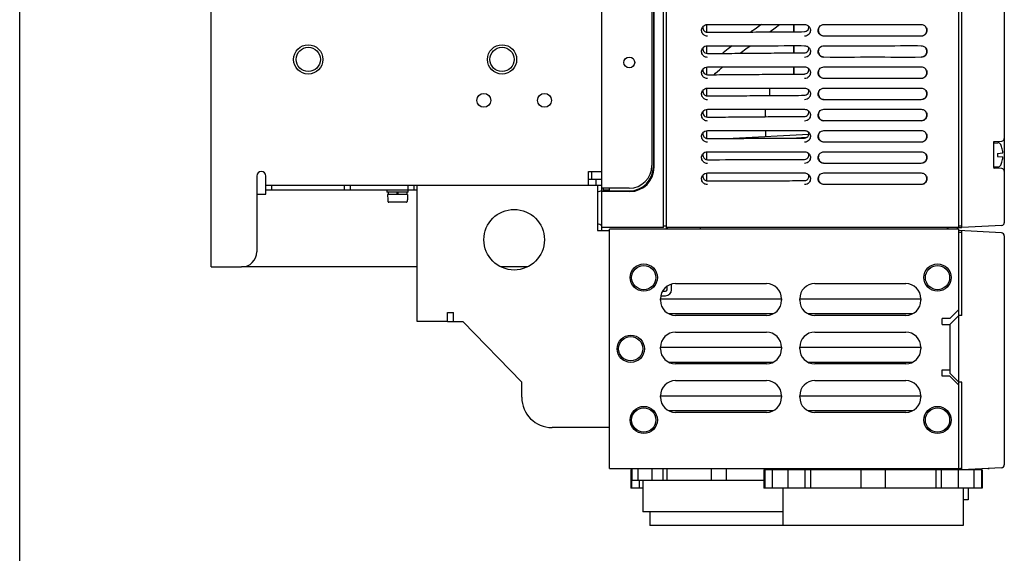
# Model space of a CAD drawing. Header units: millimetres. Extents: x 0 to 1500, y 0 to 1400.
# Tile 1 of 60: x 0 to 325, y 352 to 528. Entities that reach past the tile are written whole.
import ezdxf

# ---------------------------------------------------------------- set-up
doc = ezdxf.new("R2010")
doc.units = ezdxf.units.MM
doc.header["$LTSCALE"] = 91.259259
doc.layers.get('0').update_dxf_attribs({"linetype": 'CONTINUOUS'})
doc.layers.add('00_COMPONENTS', color=7, linetype='CONTINUOUS')

msp = doc.modelspace()

# ---------------------------------------------------------------- linework, layer by layer
at = {"color": 7, "linetype": 'CONTINUOUS'}
msp.add_line((0, 0), (0, 1400), dxfattribs=at)
at = {"layer": '00_COMPONENTS', "color": 7, "linetype": 'CONTINUOUS'}
for p, q in [((63.28, 446.58), (63.28, 1032.58)), ((192.28, 471.58), (192.28, 996.08)), ((208.78, 996.08), (208.78, 480.08)), ((209.49, 479.47), (209.49, 996.08)), ((212.58, 459.58), (212.58, 996.08)), ((213.58, 459.08), (213.58, 996.08)), ((310.13, 459.58), (310.13, 996.08)), ((311.13, 459.58), (311.13, 867.27)), ((325.13, 864.7), (325.13, 461.17)), ((209.28, 723.08), (209.28, 479.68)), ((226.78, 526.62), (226.78, 524.04)), ((227.08, 526.62), (227.91, 526.62)), ((242.81, 525.11), (241.46, 524.14)), ((244.69, 526.46), (242.81, 525.11)), ((244.92, 526.62), (244.69, 526.46)), ((247.59, 524.18), (247.8, 524.34)), ((247.8, 524.34), (249.45, 525.54)), ((249.45, 525.54), (250.93, 526.62)), ((255.48, 526.63), (255.48, 524.24)), ((258.03, 526.63), (259.18, 526.62)), ((265.58, 526.62), (266.4, 526.62)), ((296.49, 526.63), (297.68, 526.62)), ((226.78, 519.62), (226.78, 517.04)), ((227.08, 519.62), (227.91, 519.62)), ((232.3, 517.28), (232.04, 517.07)), ((233.94, 518.57), (232.3, 517.28)), ((235.31, 519.62), (233.94, 518.57)), ((237.87, 517.12), (238.3, 517.44)), ((238.3, 517.44), (239.82, 518.57)), ((239.82, 518.57), (241.26, 519.62)), ((255.48, 519.63), (255.48, 517.24)), ((258.03, 519.63), (259.18, 519.62)), ((265.58, 519.62), (266.4, 519.62)), ((296.49, 519.63), (297.68, 519.62)), ((226.78, 512.62), (226.78, 510.04)), ((227.08, 512.62), (227.91, 512.62)), ((229.3, 510.05), (229.8, 510.52)), ((229.8, 510.52), (231.12, 511.7)), ((231.12, 511.7), (232.2, 512.62)), ((255.48, 512.63), (255.48, 510.24)), ((258.03, 512.63), (259.18, 512.62)), ((265.58, 512.62), (266.4, 512.62)), ((296.49, 512.63), (297.68, 512.62)), ((226.78, 505.62), (226.78, 503.04)), ((227.08, 505.62), (227.91, 505.62)), ((247.68, 503.52), (247.68, 505.62)), ((258.03, 505.63), (259.18, 505.62)), ((265.58, 505.62), (266.4, 505.62)), ((296.49, 505.63), (297.68, 505.62)), ((226.78, 498.62), (226.78, 496.04)), ((227.08, 498.62), (227.91, 498.62)), ((246.31, 496.49), (246.31, 498.62)), ((258.03, 498.63), (259.18, 498.62)), ((265.58, 498.62), (266.4, 498.62)), ((296.49, 498.63), (297.68, 498.62)), ((226.78, 491.62), (226.78, 488.99)), ((227.08, 491.62), (227.91, 491.62)), ((246.34, 489.58), (246.34, 491.67)), ((258.03, 491.63), (259.18, 491.62)), ((265.58, 491.62), (266.4, 491.62)), ((296.49, 491.63), (297.68, 491.62)), ((260.6, 490.33), (235.61, 489.02)), ((259.84, 489.27), (256.47, 489.09)), ((321.63, 487.79), (321.64, 487.82)), ((321.63, 479.37), (321.63, 487.79)), ((321.64, 487.86), (321.66, 487.89)), ((321.64, 487.82), (321.64, 487.86)), ((321.66, 487.89), (321.67, 487.91)), ((321.67, 487.91), (321.7, 487.94)), ((321.7, 487.94), (321.71, 487.95)), ((321.82, 487.99), (324.28, 488.12)), ((226.78, 484.62), (226.78, 481.99)), ((227.08, 484.62), (227.91, 484.62)), ((258.03, 484.63), (259.18, 484.62)), ((265.58, 484.62), (266.4, 484.62)), ((296.49, 484.63), (297.68, 484.62)), ((321.63, 487.58), (323.04, 487.58)), ((324.46, 485.58), (324.47, 485.58)), ((322.93, 484.08), (324.64, 484.23)), ((322.93, 484.08), (322.93, 483.08)), ((322.93, 483.08), (324.64, 482.93)), ((324.47, 481.58), (324.46, 481.58)), ((187.78, 473.58), (187.78, 478.08)), ((187.78, 478.08), (192.28, 478.08)), ((188.78, 478.08), (188.78, 475.58)), ((321.63, 479.58), (323.04, 479.58)), ((324.28, 479.04), (321.82, 479.17)), ((78.28, 476.58), (78.28, 451.58)), ((81.28, 472.08), (81.28, 476.58)), ((190.28, 475.58), (190.28, 473.58)), ((226.78, 477.62), (226.78, 474.99)), ((227.08, 477.62), (227.91, 477.62)), ((258.03, 477.63), (259.18, 477.62)), ((265.58, 477.62), (266.4, 477.62)), ((296.49, 477.63), (297.68, 477.62)), ((81.28, 473.58), (131.28, 473.58)), ((83.28, 472.08), (83.28, 473.58)), ((107.28, 472.08), (107.28, 473.58)), ((109.28, 472.08), (109.28, 473.58)), ((121.28, 472.08), (121.28, 471.28)), ((128.28, 471.28), (128.28, 473.58)), ((130.28, 472.08), (130.28, 473.58)), ((190.78, 473.58), (192.28, 473.58)), ((201.28, 472.58), (192.28, 472.58)), ((192.28, 471.58), (194.78, 471.58)), ((192.28, 458.58), (192.28, 471.48)), ((201.5, 471.48), (192.28, 471.48)), ((192.78, 471.58), (192.78, 472.58)), ((192.78, 472.08), (194.78, 472.08)), ((194.78, 471.58), (194.78, 472.58)), ((194.78, 471.69), (201.29, 471.69)), ((128.28, 471.28), (121.28, 471.28)), ((121.48, 470.48), (121.52, 468.78)), ((128.08, 470.48), (121.48, 470.48)), ((121.55, 468.78), (121.52, 468.78)), ((121.55, 468.78), (121.56, 468.28)), ((121.68, 471.28), (121.68, 470.48)), ((124.53, 471.28), (124.53, 470.48)), ((125.03, 470.48), (125.03, 471.28)), ((127.88, 471.28), (127.88, 470.48)), ((128.01, 468.28), (128.02, 468.78)), ((128.04, 468.78), (128.02, 468.78)), ((128.08, 470.48), (128.04, 468.78)), ((127.71, 467.98), (121.86, 467.98)), ((212.58, 459.58), (192.28, 459.58)), ((194.78, 380.08), (194.78, 459.08)), ((310.13, 459.08), (194.78, 459.08)), ((213.58, 460.09), (212.58, 460.08)), ((310.13, 459.58), (213.58, 459.58)), ((213.78, 459.58), (213.78, 459.08)), ((224.78, 459.08), (224.78, 459.58)), ((306.28, 459.58), (306.28, 459.08)), ((306.63, 459.08), (306.63, 459.58)), ((309.63, 459.08), (309.63, 459.58)), ((311.13, 460.08), (310.13, 460.1)), ((310.13, 380.08), (310.13, 459.08)), ((324.19, 457.85), (310.13, 458.58)), ((310.14, 459.64), (311.13, 459.58)), ((324.28, 460.27), (311.13, 459.58)), ((311.13, 430.6), (311.13, 458.53)), ((310.13, 458.07), (311.13, 458.08)), ((325.13, 456.85), (325.13, 381.32)), ((63.28, 446.58), (73.28, 446.58)), ((213.78, 439.08), (213.78, 440.22)), ((216.58, 441.08), (246.58, 441.08)), ((262.58, 441.08), (292.58, 441.08)), ((211.58, 435.58), (211.58, 436.08)), ((211.58, 436.08), (251.58, 436.08)), ((212.25, 438.58), (213.28, 438.58)), ((251.58, 436.08), (251.58, 435.58)), ((257.58, 435.58), (257.58, 436.08)), ((257.58, 436.08), (297.58, 436.08)), ((297.58, 436.08), (297.58, 435.58)), ((310.13, 432.58), (307.13, 429.58)), ((248.76, 431.08), (214.41, 431.08)), ((246.58, 430.58), (216.58, 430.58)), ((294.76, 431.08), (260.41, 431.08)), ((292.58, 430.58), (262.58, 430.58)), ((304.63, 427.58), (304.63, 429.58)), ((307.13, 429.58), (304.63, 429.58)), ((310.13, 430.58), (307.13, 427.58)), ((311.13, 430.6), (310.13, 430.58)), ((141.28, 428.58), (143.28, 428.58)), ((304.63, 427.58), (307.13, 427.58)), ((307.13, 427.58), (307.13, 411.58)), ((216.58, 425.08), (246.58, 425.08)), ((262.58, 425.08), (292.58, 425.08)), ((211.58, 419.58), (211.58, 420.08)), ((211.58, 420.08), (251.58, 420.08)), ((251.58, 420.08), (251.58, 419.58)), ((257.58, 419.58), (257.58, 420.08)), ((257.58, 420.08), (297.58, 420.08)), ((297.58, 420.08), (297.58, 419.58)), ((248.76, 415.08), (214.41, 415.08)), ((246.58, 414.58), (216.58, 414.58)), ((294.76, 415.08), (260.41, 415.08)), ((292.58, 414.58), (262.58, 414.58)), ((304.63, 410.58), (304.63, 412.58)), ((304.63, 412.58), (307.13, 412.58)), ((307.13, 410.58), (304.63, 410.58)), ((307.13, 411.58), (310.13, 408.58)), ((307.13, 410.58), (310.13, 407.58)), ((216.58, 409.08), (246.58, 409.08)), ((262.58, 409.08), (292.58, 409.08)), ((311.13, 408.57), (310.13, 408.58)), ((311.13, 379.64), (311.13, 408.57)), ((211.58, 403.58), (211.58, 404.08)), ((211.58, 404.08), (251.58, 404.08)), ((251.58, 404.08), (251.58, 403.58)), ((257.58, 403.58), (257.58, 404.08)), ((257.58, 404.08), (297.58, 404.08)), ((297.58, 404.08), (297.58, 403.58)), ((248.76, 399.08), (214.41, 399.08)), ((246.58, 398.58), (216.58, 398.58)), ((294.76, 399.08), (260.41, 399.08)), ((292.58, 398.58), (262.58, 398.58)), ((194.78, 380.08), (311.13, 380.08)), ((201.78, 379.58), (201.78, 373.58)), ((202.06, 379.58), (201.78, 379.58)), ((202.01, 379.58), (202.01, 373.58)), ((202.06, 380.08), (202.06, 376.08)), ((202.17, 380.08), (202.17, 376.08)), ((204.17, 380.08), (204.17, 376.08)), ((208.78, 380.08), (208.78, 376.08)), ((212.32, 380.08), (212.32, 376.08)), ((213.74, 380.08), (213.74, 376.08)), ((228.28, 380.08), (228.28, 376.08)), ((233.28, 380.08), (233.28, 376.08)), ((245.78, 379.58), (245.78, 373.58)), ((317.78, 379.58), (245.78, 379.58)), ((246.01, 379.58), (246.01, 373.58)), ((247.83, 380.08), (247.83, 379.58)), ((248.52, 379.58), (248.52, 373.58)), ((249.25, 380.08), (249.25, 379.58)), ((252.03, 380.08), (252.03, 379.58)), ((253.66, 379.58), (253.66, 373.58)), ((259.31, 379.58), (259.31, 373.58)), ((261.09, 379.58), (261.09, 373.58)), ((277.78, 379.58), (277.78, 373.58)), ((285.78, 379.58), (285.78, 373.58)), ((302.47, 379.58), (302.47, 373.58)), ((304.25, 379.58), (304.25, 373.58)), ((309.91, 379.58), (309.91, 373.58)), ((311.13, 380.08), (310.63, 380.09)), ((324.19, 380.32), (311.13, 379.64)), ((311.53, 379.66), (311.53, 379.58)), ((313.18, 379.74), (313.18, 379.58)), ((315.04, 379.58), (315.04, 373.58)), ((317.56, 379.58), (317.56, 373.58)), ((317.78, 379.58), (317.78, 373.58)), ((319.67, 380.08), (320.13, 380.08)), ((245.78, 376.08), (202.06, 376.08)), ((204.52, 376.08), (204.52, 373.58)), ((205.78, 376.08), (205.78, 365.71)), ((205.78, 373.58), (201.78, 373.58)), ((317.78, 373.58), (245.78, 373.58)), ((252.03, 373.58), (252.03, 361.28)), ((311.53, 373.58), (311.53, 361.28)), ((313.18, 373.58), (313.18, 369.68)), ((313.18, 369.68), (311.53, 369.68)), ((252.03, 365.71), (205.78, 365.71)), ((208.03, 365.71), (208.03, 361.28)), ((311.53, 361.28), (208.03, 361.28))]:
    msp.add_line(p, q, dxfattribs=at)
at = {"layer": '00_COMPONENTS', "color": 6, "linetype": 'CONTINUOUS'}
for p, q in [((255.68, 526.63), (255.68, 524.25)), ((255.68, 519.63), (255.68, 517.25)), ((255.68, 512.63), (255.68, 510.25))]:
    msp.add_line(p, q, dxfattribs=at)
at = {"layer": '00_COMPONENTS', "color": 3, "linetype": 'CONTINUOUS'}
for p, q in [((187.78, 475.58), (192.28, 475.58)), ((81.28, 470.58), (81.28, 472.08)), ((81.28, 472.08), (131.28, 472.08)), ((131.28, 428.58), (131.28, 473.58)), ((131.28, 473.58), (190.78, 473.58)), ((190.78, 473.58), (190.78, 458.58)), ((78.28, 470.58), (81.28, 470.58)), ((190.78, 458.58), (194.78, 458.58)), ((131.28, 446.58), (73.28, 446.58)), ((167.64, 446.58), (158.93, 446.58)), ((215.28, 439.08), (215.28, 440.91)), ((211.69, 437.08), (213.28, 437.08)), ((141.28, 428.58), (141.28, 431.58)), ((141.28, 431.58), (143.28, 431.58)), ((143.28, 428.58), (143.28, 431.58)), ((141.28, 428.58), (131.28, 428.58)), ((143.28, 428.58), (146.28, 428.58)), ((146.28, 428.58), (165.78, 408.58)), ((165.78, 403.58), (165.78, 408.58)), ((194.78, 393.58), (175.78, 393.58))]:
    msp.add_line(p, q, dxfattribs=at)
at = {"layer": '00_COMPONENTS', "color": 7, "linetype": 'CONTINUOUS'}
for centre, radius in [((95.28, 515.08), 4.82), ((95.28, 515.08), 4), ((159.28, 515.08), 4.82), ((159.28, 515.08), 4), ((201.28, 514.08), 1.8), ((153.28, 501.58), 2.3), ((173.28, 501.58), 2.3), ((206.08, 443.08), 4.49), ((206.08, 443.08), 4), ((303.08, 443.08), 4.49), ((303.08, 443.08), 4), ((201.78, 419.58), 4.49), ((201.78, 419.58), 4), ((206.08, 396.08), 4.49), ((206.08, 396.08), 4), ((303.08, 396.08), 4.49), ((303.08, 396.08), 4)]:
    msp.add_circle(centre, radius, dxfattribs=at)
at = {"layer": '00_COMPONENTS', "color": 3, "linetype": 'CONTINUOUS'}
msp.add_circle((163.28, 455.58), 10, dxfattribs=at)
at = {"layer": '00_COMPONENTS', "color": 7, "linetype": 'CONTINUOUS'}
for centre, radius, start, end in [((227.12, 524.7), 1.94, 141.1351, 146.1941), ((259.13, 525.81), 1.54, 272.1368, 280.6915), ((259.15, 524.7), 1.93, 33.9053, 39.1977), ((265.63, 524.7), 1.95, 143.0601, 146.2015), ((297.64, 524.7), 1.94, 33.8133, 37.1643), ((227.12, 517.7), 1.94, 141.1351, 146.1941), ((259.13, 518.81), 1.54, 272.1368, 280.6915), ((259.15, 517.7), 1.93, 33.9053, 39.1977), ((265.63, 517.7), 1.95, 143.0601, 146.2015), ((297.64, 517.7), 1.94, 33.8133, 37.1643), ((227.12, 510.7), 1.94, 141.1351, 146.1941), ((259.15, 510.7), 1.93, 33.9053, 39.1977), ((265.63, 510.7), 1.95, 143.0601, 146.2015), ((297.64, 510.7), 1.94, 33.8133, 37.1643), ((259.13, 511.81), 1.54, 272.1368, 280.6915), ((227.12, 503.7), 1.94, 141.1351, 146.1941), ((259.15, 503.7), 1.93, 33.9053, 39.1977), ((265.63, 503.7), 1.95, 143.0601, 146.2015), ((297.64, 503.7), 1.94, 33.8133, 37.1643), ((246.68, 503.52), 1, 340.4466, 360), ((259.13, 504.81), 1.54, 272.1368, 280.6915), ((227.12, 496.7), 1.94, 141.1351, 146.1941), ((259.15, 496.7), 1.93, 33.9053, 39.1977), ((265.63, 496.7), 1.95, 143.0601, 146.2015), ((297.64, 496.7), 1.94, 33.8133, 37.1643), ((259.13, 497.81), 1.54, 272.1368, 280.6915), ((227.12, 489.7), 1.94, 141.139, 146.1947), ((259.15, 489.7), 1.94, 33.8987, 38.8295), ((265.63, 489.7), 1.95, 143.0601, 146.2015), ((297.64, 489.7), 1.94, 33.8133, 37.1643), ((321.83, 487.79), 0.2, 93, 180), ((324.23, 489.02), 0.9, 273, 360), ((323.04, 486.58), 1, 26.0852, 90), ((316.91, 483.58), 7.82, 14.8653, 26.0852), ((316.91, 483.58), 7.81, 8.4749, 14.8441), ((320.89, 484.18), 3.78, 6.5929, 8.4905), ((227.12, 482.7), 1.94, 141.139, 146.1947), ((259.15, 482.7), 1.94, 33.8987, 38.8295), ((265.63, 482.7), 1.95, 143.0601, 146.2015), ((297.64, 482.7), 1.94, 33.8133, 37.1643), ((316.91, 483.58), 7.82, 333.9148, 345.1347), ((316.91, 483.58), 7.81, 345.1559, 351.5251), ((320.81, 483), 3.87, 351.522, 352.6232), ((79.78, 476.58), 1.5, 0, 180), ((201.28, 480.08), 7.5, 270, 360), ((321.83, 479.37), 0.2, 180, 267), ((323.04, 480.58), 1, 270, 333.9148), ((324.23, 478.15), 0.9, 0, 87), ((227.12, 475.7), 1.94, 141.139, 146.1947), ((259.15, 475.7), 1.94, 33.8987, 38.8295), ((265.63, 475.7), 1.95, 143.0601, 146.2015), ((297.64, 475.7), 1.94, 33.8133, 37.1643), ((187.17, 483.32), 12.5, 286.8115, 294.1574), ((121.86, 468.28), 0.299, 181.334, 191.1558), ((121.86, 468.29), 0.306, 260.2108, 269.9791), ((187.17, 448.84), 12.5, 65.8426, 73.1885), ((324.23, 461.17), 0.9, 273, 360), ((324.13, 456.85), 1, 0, 87), ((73.28, 451.58), 5, 270, 360), ((216.58, 436.08), 5, 90, 180), ((213.28, 439.08), 2, 270, 360), ((213.28, 439.08), 0.5, 270, 360), ((246.58, 436.08), 5, 0, 90), ((262.58, 436.08), 5, 90, 180), ((292.58, 436.08), 5, 0, 90), ((216.58, 435.58), 5, 180, 270), ((246.58, 435.58), 5, 270, 360), ((262.58, 435.58), 5, 180, 270), ((292.58, 435.58), 5, 270, 360), ((216.58, 420.08), 5, 90, 180), ((246.58, 420.08), 5, 0, 90), ((262.58, 420.08), 5, 90, 180), ((292.58, 420.08), 5, 0, 90), ((216.58, 419.58), 5, 180, 270), ((246.58, 419.58), 5, 270, 360), ((262.58, 419.58), 5, 180, 270), ((292.58, 419.58), 5, 270, 360), ((216.58, 404.08), 5, 90, 180), ((246.58, 404.08), 5, 0, 90), ((262.58, 404.08), 5, 90, 180), ((292.58, 404.08), 5, 0, 90), ((216.58, 403.58), 5, 180, 270), ((246.58, 403.58), 5, 270, 360), ((262.58, 403.58), 5, 180, 270), ((292.58, 403.58), 5, 270, 360), ((324.13, 381.32), 1, 273, 360)]:
    msp.add_arc(centre, radius, start, end, dxfattribs=at)
at = {"layer": '00_COMPONENTS', "color": 3, "linetype": 'CONTINUOUS'}
msp.add_arc((175.78, 403.58), 10, 180, 270, dxfattribs=at)
at = {"layer": '00_COMPONENTS', "color": 7, "linetype": 'CONTINUOUS'}
for centre, major_axis, ratio, start_param, end_param in [((201.28, 479.69), (5.66, -5.66), 0.998783, 5.498396, 7.067974), ((201.49, 479.48), (5.66, -5.66), 0.998783, -0.784789, 0.784789), ((310.8, 389.58), (9.49, 0), 0.999848, -1.634789, -1.588252)]:
    msp.add_ellipse(centre, major_axis=major_axis, ratio=ratio, start_param=start_param, end_param=end_param, dxfattribs=at)
for points, knots in [([(225.6, 523.47), (225.35, 523.79), (225.03, 524.6), (225.28, 525.44), (225.51, 525.78)], [0, 0, 0, 0, 0.500172, 1, 1, 1, 1]), ([(227.08, 524.04), (229.76, 524.04), (235.11, 524.11), (243.13, 524.12), (251.16, 524.27), (256.51, 524.17), (259.18, 524.27)], [0, 0, 0, 0, 0.249999, 0.500001, 0.749997, 1, 1, 1, 1]), ([(227.91, 526.62), (232.93, 526.63), (242.97, 526.61), (253.02, 526.63), (258.03, 526.63)], [0, 0, 0, 0, 0.50034, 1, 1, 1, 1]), ([(259.41, 524.3), (259.65, 524.34), (260.11, 524.55), (260.4, 524.97), (260.48, 525.2)], [0, 0, 0, 0, 0.500938, 1, 1, 1, 1]), ([(260.76, 525.78), (260.98, 525.45), (261.24, 524.61), (260.92, 523.79), (260.67, 523.47)], [0, 0, 0, 0, 0.500166, 1, 1, 1, 1]), ([(264.12, 523.44), (263.86, 523.76), (263.53, 524.59), (263.78, 525.44), (264.01, 525.78)], [0, 0, 0, 0, 0.500126, 1, 1, 1, 1]), ([(264.03, 525.82), (263.82, 525.5), (263.57, 524.7), (263.87, 523.92), (264.11, 523.61)], [0, 0, 0, 0, 0.500122, 1, 1, 1, 1]), ([(264.11, 523.61), (264.2, 523.5), (264.59, 523.1), (265.17, 522.89), (265.58, 522.89)], [0, 0, 0, 0, 0.257437, 1, 1, 1, 1]), ([(266.4, 526.62), (271.42, 526.63), (281.45, 526.61), (291.48, 526.63), (296.49, 526.63)], [0, 0, 0, 0, 0.500392, 1, 1, 1, 1]), ([(297.68, 522.89), (298.1, 522.89), (298.69, 523.1), (299.08, 523.51), (299.17, 523.62)], [0, 0, 0, 0, 0.742427, 1, 1, 1, 1]), ([(299.17, 523.62), (299.4, 523.93), (299.69, 524.71), (299.45, 525.5), (299.23, 525.82)], [0, 0, 0, 0, 0.4999, 1, 1, 1, 1]), ([(299.26, 525.78), (299.48, 525.45), (299.73, 524.63), (299.43, 523.82), (299.19, 523.51)], [0, 0, 0, 0, 0.49993, 1, 1, 1, 1]), ([(265.58, 522.89), (270.93, 522.87), (281.63, 522.91), (292.33, 522.87), (297.68, 522.89)], [0, 0, 0, 0, 0.499992, 1, 1, 1, 1]), ([(225.6, 516.47), (225.35, 516.79), (225.03, 517.6), (225.28, 518.44), (225.51, 518.78)], [0, 0, 0, 0, 0.500172, 1, 1, 1, 1]), ([(227.08, 517.04), (229.76, 517.04), (235.11, 517.11), (243.13, 517.12), (251.16, 517.27), (256.51, 517.17), (259.18, 517.27)], [0, 0, 0, 0, 0.249999, 0.500001, 0.749997, 1, 1, 1, 1]), ([(227.91, 519.62), (232.93, 519.63), (242.97, 519.61), (253.02, 519.63), (258.03, 519.63)], [0, 0, 0, 0, 0.50034, 1, 1, 1, 1]), ([(259.41, 517.3), (259.65, 517.34), (260.11, 517.55), (260.4, 517.97), (260.48, 518.2)], [0, 0, 0, 0, 0.500938, 1, 1, 1, 1]), ([(260.76, 518.78), (260.98, 518.45), (261.24, 517.61), (260.92, 516.79), (260.67, 516.47)], [0, 0, 0, 0, 0.500166, 1, 1, 1, 1]), ([(264.12, 516.44), (263.86, 516.76), (263.53, 517.59), (263.78, 518.44), (264.01, 518.78)], [0, 0, 0, 0, 0.500126, 1, 1, 1, 1]), ([(264.03, 518.82), (263.82, 518.5), (263.57, 517.7), (263.87, 516.92), (264.11, 516.61)], [0, 0, 0, 0, 0.500122, 1, 1, 1, 1]), ([(266.4, 519.62), (271.42, 519.63), (281.45, 519.61), (291.48, 519.63), (296.49, 519.63)], [0, 0, 0, 0, 0.500392, 1, 1, 1, 1]), ([(299.17, 516.62), (299.4, 516.93), (299.69, 517.71), (299.45, 518.5), (299.23, 518.82)], [0, 0, 0, 0, 0.4999, 1, 1, 1, 1]), ([(299.26, 518.78), (299.48, 518.45), (299.73, 517.63), (299.43, 516.82), (299.19, 516.51)], [0, 0, 0, 0, 0.49993, 1, 1, 1, 1]), ([(264.11, 516.61), (264.2, 516.5), (264.59, 516.1), (265.17, 515.89), (265.58, 515.89)], [0, 0, 0, 0, 0.257437, 1, 1, 1, 1]), ([(265.58, 515.89), (270.93, 515.87), (281.63, 515.91), (292.33, 515.87), (297.68, 515.89)], [0, 0, 0, 0, 0.499992, 1, 1, 1, 1]), ([(297.68, 515.89), (298.1, 515.89), (298.69, 516.1), (299.08, 516.51), (299.17, 516.62)], [0, 0, 0, 0, 0.742427, 1, 1, 1, 1]), ([(225.6, 509.47), (225.35, 509.79), (225.03, 510.6), (225.28, 511.44), (225.51, 511.78)], [0, 0, 0, 0, 0.500172, 1, 1, 1, 1]), ([(227.91, 512.62), (232.93, 512.63), (242.97, 512.61), (253.02, 512.63), (258.03, 512.63)], [0, 0, 0, 0, 0.50034, 1, 1, 1, 1]), ([(259.41, 510.3), (259.65, 510.34), (260.11, 510.55), (260.4, 510.97), (260.48, 511.2)], [0, 0, 0, 0, 0.500938, 1, 1, 1, 1]), ([(260.76, 511.78), (260.98, 511.45), (261.24, 510.61), (260.92, 509.79), (260.67, 509.47)], [0, 0, 0, 0, 0.500166, 1, 1, 1, 1]), ([(264.12, 509.44), (263.86, 509.76), (263.53, 510.59), (263.78, 511.44), (264.01, 511.78)], [0, 0, 0, 0, 0.500126, 1, 1, 1, 1]), ([(264.03, 511.82), (263.82, 511.5), (263.57, 510.7), (263.87, 509.92), (264.11, 509.61)], [0, 0, 0, 0, 0.500122, 1, 1, 1, 1]), ([(266.4, 512.62), (271.42, 512.63), (281.45, 512.61), (291.48, 512.63), (296.49, 512.63)], [0, 0, 0, 0, 0.500392, 1, 1, 1, 1]), ([(299.17, 509.62), (299.4, 509.93), (299.69, 510.71), (299.45, 511.5), (299.23, 511.82)], [0, 0, 0, 0, 0.4999, 1, 1, 1, 1]), ([(299.26, 511.78), (299.48, 511.45), (299.73, 510.63), (299.43, 509.82), (299.19, 509.51)], [0, 0, 0, 0, 0.49993, 1, 1, 1, 1]), ([(227.08, 510.04), (229.76, 510.04), (235.11, 510.11), (243.13, 510.12), (251.16, 510.27), (256.51, 510.17), (259.18, 510.27)], [0, 0, 0, 0, 0.249999, 0.500001, 0.749997, 1, 1, 1, 1]), ([(264.11, 509.61), (264.2, 509.5), (264.59, 509.1), (265.17, 508.89), (265.58, 508.89)], [0, 0, 0, 0, 0.257437, 1, 1, 1, 1]), ([(265.58, 508.89), (270.93, 508.87), (281.63, 508.91), (292.33, 508.87), (297.68, 508.89)], [0, 0, 0, 0, 0.499992, 1, 1, 1, 1]), ([(297.68, 508.89), (298.1, 508.89), (298.69, 509.1), (299.08, 509.51), (299.17, 509.62)], [0, 0, 0, 0, 0.742427, 1, 1, 1, 1]), ([(225.6, 502.47), (225.35, 502.79), (225.03, 503.6), (225.28, 504.44), (225.51, 504.78)], [0, 0, 0, 0, 0.500172, 1, 1, 1, 1]), ([(227.91, 505.62), (232.93, 505.63), (242.97, 505.61), (253.02, 505.63), (258.03, 505.63)], [0, 0, 0, 0, 0.50034, 1, 1, 1, 1]), ([(259.41, 503.3), (259.65, 503.34), (260.11, 503.55), (260.4, 503.97), (260.48, 504.2)], [0, 0, 0, 0, 0.500938, 1, 1, 1, 1]), ([(260.76, 504.78), (260.98, 504.45), (261.24, 503.61), (260.92, 502.79), (260.67, 502.47)], [0, 0, 0, 0, 0.500166, 1, 1, 1, 1]), ([(264.12, 502.44), (263.86, 502.76), (263.53, 503.59), (263.78, 504.44), (264.01, 504.78)], [0, 0, 0, 0, 0.500126, 1, 1, 1, 1]), ([(264.03, 504.82), (263.82, 504.5), (263.57, 503.7), (263.87, 502.92), (264.11, 502.61)], [0, 0, 0, 0, 0.500122, 1, 1, 1, 1]), ([(266.4, 505.62), (271.42, 505.63), (281.45, 505.61), (291.48, 505.63), (296.49, 505.63)], [0, 0, 0, 0, 0.500392, 1, 1, 1, 1]), ([(299.17, 502.62), (299.4, 502.93), (299.69, 503.71), (299.45, 504.5), (299.23, 504.82)], [0, 0, 0, 0, 0.4999, 1, 1, 1, 1]), ([(299.26, 504.78), (299.48, 504.45), (299.73, 503.63), (299.43, 502.82), (299.19, 502.51)], [0, 0, 0, 0, 0.49993, 1, 1, 1, 1]), ([(227.08, 503.04), (229.76, 503.04), (235.11, 503.11), (243.13, 503.12), (251.16, 503.27), (256.51, 503.17), (259.18, 503.27)], [0, 0, 0, 0, 0.249999, 0.500001, 0.749997, 1, 1, 1, 1]), ([(264.11, 502.61), (264.2, 502.5), (264.59, 502.1), (265.17, 501.89), (265.58, 501.89)], [0, 0, 0, 0, 0.257437, 1, 1, 1, 1]), ([(265.58, 501.89), (270.93, 501.87), (281.63, 501.91), (292.33, 501.87), (297.68, 501.89)], [0, 0, 0, 0, 0.499992, 1, 1, 1, 1]), ([(297.68, 501.89), (298.1, 501.89), (298.69, 502.1), (299.08, 502.51), (299.17, 502.62)], [0, 0, 0, 0, 0.742427, 1, 1, 1, 1]), ([(225.6, 495.47), (225.35, 495.79), (225.03, 496.6), (225.28, 497.44), (225.51, 497.78)], [0, 0, 0, 0, 0.500172, 1, 1, 1, 1]), ([(227.91, 498.62), (232.93, 498.63), (242.97, 498.61), (253.02, 498.63), (258.03, 498.63)], [0, 0, 0, 0, 0.50034, 1, 1, 1, 1]), ([(260.76, 497.78), (260.98, 497.45), (261.24, 496.61), (260.92, 495.79), (260.67, 495.47)], [0, 0, 0, 0, 0.500166, 1, 1, 1, 1]), ([(264.12, 495.44), (263.86, 495.76), (263.53, 496.59), (263.78, 497.44), (264.01, 497.78)], [0, 0, 0, 0, 0.500126, 1, 1, 1, 1]), ([(264.03, 497.82), (263.82, 497.5), (263.57, 496.7), (263.87, 495.92), (264.11, 495.61)], [0, 0, 0, 0, 0.500122, 1, 1, 1, 1]), ([(266.4, 498.62), (271.42, 498.63), (281.45, 498.61), (291.48, 498.63), (296.49, 498.63)], [0, 0, 0, 0, 0.500392, 1, 1, 1, 1]), ([(299.17, 495.62), (299.4, 495.93), (299.69, 496.71), (299.45, 497.5), (299.23, 497.82)], [0, 0, 0, 0, 0.4999, 1, 1, 1, 1]), ([(299.26, 497.78), (299.48, 497.45), (299.73, 496.63), (299.43, 495.82), (299.19, 495.51)], [0, 0, 0, 0, 0.49993, 1, 1, 1, 1]), ([(227.08, 496.04), (229.76, 496.04), (235.11, 496.11), (243.13, 496.12), (251.16, 496.27), (256.51, 496.17), (259.18, 496.27)], [0, 0, 0, 0, 0.249999, 0.500001, 0.749997, 1, 1, 1, 1]), ([(246.31, 496.49), (246.31, 496.41), (246.26, 496.25), (246.1, 496.17), (246.02, 496.17)], [0, 0, 0, 0, 0.501721, 1, 1, 1, 1]), ([(259.41, 496.3), (259.65, 496.34), (260.11, 496.55), (260.4, 496.97), (260.48, 497.2)], [0, 0, 0, 0, 0.500938, 1, 1, 1, 1]), ([(264.11, 495.61), (264.2, 495.5), (264.59, 495.1), (265.17, 494.89), (265.58, 494.89)], [0, 0, 0, 0, 0.257437, 1, 1, 1, 1]), ([(265.58, 494.89), (270.93, 494.87), (281.63, 494.91), (292.33, 494.87), (297.68, 494.89)], [0, 0, 0, 0, 0.499992, 1, 1, 1, 1]), ([(297.68, 494.89), (298.1, 494.89), (298.69, 495.1), (299.08, 495.51), (299.17, 495.62)], [0, 0, 0, 0, 0.742427, 1, 1, 1, 1]), ([(227.91, 491.62), (232.93, 491.63), (242.97, 491.61), (253.01, 491.63), (258.03, 491.63)], [0, 0, 0, 0, 0.500345, 1, 1, 1, 1]), ([(266.4, 491.62), (271.42, 491.63), (281.45, 491.61), (291.48, 491.63), (296.49, 491.63)], [0, 0, 0, 0, 0.500392, 1, 1, 1, 1]), ([(225.6, 488.47), (225.35, 488.79), (225.03, 489.61), (225.28, 490.45), (225.51, 490.78)], [0, 0, 0, 0, 0.500172, 1, 1, 1, 1]), ([(227.08, 488.99), (232.43, 488.99), (240.46, 489.05), (251.16, 489.07), (256.51, 489.06), (259.18, 489.1)], [0, 0, 0, 0, 0.499999, 0.750001, 1, 1, 1, 1]), ([(260.76, 490.78), (260.98, 490.45), (261.24, 489.61), (260.92, 488.79), (260.67, 488.47)], [0, 0, 0, 0, 0.500165, 1, 1, 1, 1]), ([(264.12, 488.44), (263.86, 488.76), (263.53, 489.59), (263.78, 490.44), (264.01, 490.78)], [0, 0, 0, 0, 0.500126, 1, 1, 1, 1]), ([(264.03, 490.82), (263.82, 490.5), (263.57, 489.7), (263.87, 488.92), (264.11, 488.61)], [0, 0, 0, 0, 0.500122, 1, 1, 1, 1]), ([(264.11, 488.61), (264.2, 488.5), (264.59, 488.1), (265.17, 487.89), (265.58, 487.89)], [0, 0, 0, 0, 0.257437, 1, 1, 1, 1]), ([(265.58, 487.89), (270.93, 487.87), (281.63, 487.91), (292.33, 487.87), (297.68, 487.89)], [0, 0, 0, 0, 0.499992, 1, 1, 1, 1]), ([(297.68, 487.89), (298.1, 487.89), (298.69, 488.1), (299.08, 488.51), (299.17, 488.62)], [0, 0, 0, 0, 0.742427, 1, 1, 1, 1]), ([(299.17, 488.62), (299.4, 488.93), (299.69, 489.71), (299.45, 490.5), (299.23, 490.82)], [0, 0, 0, 0, 0.4999, 1, 1, 1, 1]), ([(299.26, 490.78), (299.48, 490.45), (299.73, 489.63), (299.43, 488.82), (299.19, 488.51)], [0, 0, 0, 0, 0.49993, 1, 1, 1, 1]), ([(227.91, 484.62), (232.93, 484.63), (242.97, 484.61), (253.01, 484.63), (258.03, 484.63)], [0, 0, 0, 0, 0.500345, 1, 1, 1, 1]), ([(266.4, 484.62), (271.42, 484.63), (281.45, 484.61), (291.48, 484.63), (296.49, 484.63)], [0, 0, 0, 0, 0.500392, 1, 1, 1, 1]), ([(324.64, 484.23), (324.65, 484.24), (324.66, 484.25), (324.66, 484.29), (324.67, 484.36), (324.66, 484.47), (324.65, 484.56), (324.65, 484.61)], [0, 0, 0, 0, 0.036865, 0.099979, 0.310432, 0.620074, 1, 1, 1, 1]), ([(225.6, 481.47), (225.35, 481.79), (225.03, 482.61), (225.28, 483.45), (225.51, 483.78)], [0, 0, 0, 0, 0.500172, 1, 1, 1, 1]), ([(227.08, 481.99), (232.43, 481.99), (240.46, 482.05), (251.16, 482.07), (256.51, 482.06), (259.18, 482.1)], [0, 0, 0, 0, 0.499999, 0.750001, 1, 1, 1, 1]), ([(260.76, 483.78), (260.98, 483.45), (261.24, 482.61), (260.92, 481.79), (260.67, 481.47)], [0, 0, 0, 0, 0.500165, 1, 1, 1, 1]), ([(264.12, 481.44), (263.86, 481.76), (263.53, 482.59), (263.78, 483.44), (264.01, 483.78)], [0, 0, 0, 0, 0.500126, 1, 1, 1, 1]), ([(264.03, 483.82), (263.82, 483.5), (263.57, 482.7), (263.87, 481.92), (264.11, 481.61)], [0, 0, 0, 0, 0.500122, 1, 1, 1, 1]), ([(264.11, 481.61), (264.2, 481.5), (264.59, 481.1), (265.17, 480.89), (265.58, 480.89)], [0, 0, 0, 0, 0.257437, 1, 1, 1, 1]), ([(297.68, 480.89), (298.1, 480.89), (298.69, 481.1), (299.08, 481.51), (299.17, 481.62)], [0, 0, 0, 0, 0.742427, 1, 1, 1, 1]), ([(299.17, 481.62), (299.4, 481.93), (299.69, 482.71), (299.45, 483.5), (299.23, 483.82)], [0, 0, 0, 0, 0.4999, 1, 1, 1, 1]), ([(299.26, 483.78), (299.48, 483.45), (299.73, 482.63), (299.43, 481.82), (299.19, 481.51)], [0, 0, 0, 0, 0.49993, 1, 1, 1, 1]), ([(324.64, 484.23), (324.64, 484.23), (324.64, 484.23), (324.64, 484.23), (324.64, 484.23)], [0, 0, 0, 0, 0.492308, 1, 1, 1, 1]), ([(324.64, 482.51), (324.65, 482.56), (324.66, 482.66), (324.67, 482.77), (324.66, 482.85), (324.66, 482.89), (324.66, 482.92), (324.65, 482.93), (324.64, 482.93)], [0, 0, 0, 0, 0.375164, 0.68679, 0.807478, 0.900387, 0.963943, 1, 1, 1, 1]), ([(324.64, 482.93), (324.64, 482.93), (324.64, 482.93), (324.64, 482.93), (324.64, 482.93)], [0, 0, 0, 0, 0.507693, 1, 1, 1, 1]), ([(265.58, 480.89), (270.93, 480.87), (281.63, 480.91), (292.33, 480.87), (297.68, 480.89)], [0, 0, 0, 0, 0.499992, 1, 1, 1, 1]), ([(225.6, 474.47), (225.35, 474.79), (225.03, 475.61), (225.28, 476.45), (225.51, 476.78)], [0, 0, 0, 0, 0.500172, 1, 1, 1, 1]), ([(227.08, 474.99), (232.43, 474.99), (240.46, 475.05), (251.16, 475.07), (256.51, 475.06), (259.18, 475.1)], [0, 0, 0, 0, 0.499999, 0.750001, 1, 1, 1, 1]), ([(227.91, 477.62), (232.93, 477.63), (242.97, 477.61), (253.01, 477.63), (258.03, 477.63)], [0, 0, 0, 0, 0.500345, 1, 1, 1, 1]), ([(260.76, 476.78), (260.98, 476.45), (261.24, 475.61), (260.92, 474.79), (260.67, 474.47)], [0, 0, 0, 0, 0.500165, 1, 1, 1, 1]), ([(264.12, 474.44), (263.86, 474.76), (263.53, 475.59), (263.78, 476.44), (264.01, 476.78)], [0, 0, 0, 0, 0.500126, 1, 1, 1, 1]), ([(264.03, 476.82), (263.82, 476.5), (263.57, 475.7), (263.87, 474.92), (264.11, 474.61)], [0, 0, 0, 0, 0.500122, 1, 1, 1, 1]), ([(266.4, 477.62), (271.42, 477.63), (281.45, 477.61), (291.48, 477.63), (296.49, 477.63)], [0, 0, 0, 0, 0.500392, 1, 1, 1, 1]), ([(299.17, 474.62), (299.4, 474.93), (299.69, 475.71), (299.45, 476.5), (299.23, 476.82)], [0, 0, 0, 0, 0.4999, 1, 1, 1, 1]), ([(299.26, 476.78), (299.48, 476.45), (299.73, 475.63), (299.43, 474.82), (299.19, 474.51)], [0, 0, 0, 0, 0.49993, 1, 1, 1, 1]), ([(264.11, 474.61), (264.2, 474.5), (264.59, 474.1), (265.17, 473.89), (265.58, 473.89)], [0, 0, 0, 0, 0.257437, 1, 1, 1, 1]), ([(265.58, 473.89), (270.93, 473.87), (281.63, 473.91), (292.33, 473.87), (297.68, 473.89)], [0, 0, 0, 0, 0.499992, 1, 1, 1, 1]), ([(297.68, 473.89), (298.1, 473.89), (298.69, 474.1), (299.08, 474.51), (299.17, 474.62)], [0, 0, 0, 0, 0.742427, 1, 1, 1, 1]), ([(121.56, 468.23), (121.57, 468.17), (121.64, 468.05), (121.75, 468), (121.81, 467.99)], [0, 0, 0, 0, 0.499902, 1, 1, 1, 1]), ([(127.71, 467.98), (127.74, 467.98), (127.82, 468), (127.92, 468.06), (127.99, 468.16), (128.01, 468.24), (128.01, 468.28)], [0, 0, 0, 0, 0.250049, 0.500045, 0.750017, 1, 1, 1, 1]), ([(310.13, 380.12), (310.13, 380.11), (310.16, 380.12), (310.18, 380.11), (310.19, 380.11)], [0, 0, 0, 0, 0.267674, 1, 1, 1, 1])]:
    msp.add_open_spline(points, degree=3, knots=knots, dxfattribs=at)
for points in [[(225.73, 526.06), (225.64, 525.84), (225.6, 525.59), (225.62, 525.35)], [(226.5, 522.86), (226.15, 522.97), (225.83, 523.19), (225.6, 523.47)], [(225.61, 525.92), (225.95, 526.34), (226.54, 526.62), (227.08, 526.62)], [(225.62, 525.35), (225.66, 524.94), (225.92, 524.51), (226.26, 524.28)], [(226.26, 524.28), (226.5, 524.12), (226.8, 524.03), (227.08, 524.04)], [(259.18, 526.62), (259.4, 526.62), (259.61, 526.58), (259.82, 526.51)], [(260.67, 523.47), (260.33, 523.04), (259.73, 522.76), (259.18, 522.76)], [(259.82, 526.51), (260.14, 526.4), (260.44, 526.19), (260.65, 525.93)], [(260.48, 525.2), (260.58, 525.49), (260.58, 525.82), (260.49, 526.11)], [(264.07, 525.87), (264.41, 526.32), (265.02, 526.62), (265.58, 526.62)], [(297.68, 526.62), (297.9, 526.62), (298.11, 526.58), (298.32, 526.51)], [(299.19, 523.51), (298.85, 523.06), (298.24, 522.76), (297.68, 522.76)], [(298.32, 526.51), (298.66, 526.39), (298.97, 526.16), (299.19, 525.88)], [(227.08, 522.76), (226.88, 522.76), (226.68, 522.79), (226.5, 522.86)], [(264.95, 522.87), (264.64, 522.98), (264.34, 523.18), (264.12, 523.44)], [(265.58, 522.76), (265.37, 522.76), (265.16, 522.8), (264.95, 522.87)], [(225.73, 519.06), (225.64, 518.84), (225.6, 518.59), (225.62, 518.35)], [(225.61, 518.92), (225.95, 519.34), (226.54, 519.62), (227.08, 519.62)], [(225.62, 518.35), (225.66, 517.94), (225.92, 517.51), (226.26, 517.28)], [(226.26, 517.28), (226.5, 517.12), (226.8, 517.03), (227.08, 517.04)], [(259.18, 519.62), (259.4, 519.62), (259.61, 519.58), (259.82, 519.51)], [(259.82, 519.51), (260.14, 519.4), (260.44, 519.19), (260.65, 518.93)], [(260.48, 518.2), (260.58, 518.49), (260.58, 518.82), (260.49, 519.11)], [(264.07, 518.87), (264.41, 519.32), (265.02, 519.62), (265.58, 519.62)], [(297.68, 519.62), (297.9, 519.62), (298.11, 519.58), (298.32, 519.51)], [(298.32, 519.51), (298.66, 519.39), (298.97, 519.16), (299.19, 518.88)], [(226.5, 515.86), (226.15, 515.97), (225.83, 516.19), (225.6, 516.47)], [(227.08, 515.76), (226.88, 515.76), (226.68, 515.79), (226.5, 515.86)], [(260.67, 516.47), (260.33, 516.04), (259.73, 515.76), (259.18, 515.76)], [(264.95, 515.87), (264.64, 515.98), (264.34, 516.18), (264.12, 516.44)], [(265.58, 515.76), (265.37, 515.76), (265.16, 515.8), (264.95, 515.87)], [(299.19, 516.51), (298.85, 516.06), (298.24, 515.76), (297.68, 515.76)], [(225.73, 512.06), (225.64, 511.84), (225.6, 511.59), (225.62, 511.35)], [(225.61, 511.92), (225.95, 512.34), (226.54, 512.62), (227.08, 512.62)], [(225.62, 511.35), (225.66, 510.94), (225.92, 510.51), (226.26, 510.28)], [(259.18, 512.62), (259.4, 512.62), (259.61, 512.58), (259.82, 512.51)], [(259.82, 512.51), (260.14, 512.4), (260.44, 512.19), (260.65, 511.93)], [(260.48, 511.2), (260.58, 511.49), (260.58, 511.82), (260.49, 512.11)], [(264.07, 511.87), (264.41, 512.32), (265.02, 512.62), (265.58, 512.62)], [(297.68, 512.62), (297.9, 512.62), (298.11, 512.58), (298.32, 512.51)], [(298.32, 512.51), (298.66, 512.39), (298.97, 512.16), (299.19, 511.88)], [(226.5, 508.86), (226.15, 508.97), (225.83, 509.19), (225.6, 509.47)], [(226.26, 510.28), (226.5, 510.12), (226.8, 510.03), (227.08, 510.04)], [(227.08, 508.76), (226.88, 508.76), (226.68, 508.79), (226.5, 508.86)], [(260.67, 509.47), (260.33, 509.04), (259.73, 508.76), (259.18, 508.76)], [(264.95, 508.87), (264.64, 508.98), (264.34, 509.18), (264.12, 509.44)], [(265.58, 508.76), (265.37, 508.76), (265.16, 508.8), (264.95, 508.87)], [(299.19, 509.51), (298.85, 509.06), (298.24, 508.76), (297.68, 508.76)], [(225.73, 505.06), (225.64, 504.84), (225.6, 504.59), (225.62, 504.35)], [(225.61, 504.92), (225.95, 505.34), (226.54, 505.62), (227.08, 505.62)], [(225.62, 504.35), (225.66, 503.94), (225.92, 503.51), (226.26, 503.28)], [(259.18, 505.62), (259.4, 505.62), (259.61, 505.58), (259.82, 505.51)], [(259.82, 505.51), (260.14, 505.4), (260.44, 505.19), (260.65, 504.93)], [(260.48, 504.2), (260.58, 504.49), (260.58, 504.82), (260.49, 505.11)], [(264.07, 504.87), (264.41, 505.32), (265.02, 505.62), (265.58, 505.62)], [(297.68, 505.62), (297.9, 505.62), (298.11, 505.58), (298.32, 505.51)], [(298.32, 505.51), (298.66, 505.39), (298.97, 505.16), (299.19, 504.88)], [(226.5, 501.86), (226.15, 501.97), (225.83, 502.19), (225.6, 502.47)], [(226.26, 503.28), (226.5, 503.12), (226.8, 503.03), (227.08, 503.04)], [(227.08, 501.76), (226.88, 501.76), (226.68, 501.79), (226.5, 501.86)], [(260.67, 502.47), (260.33, 502.04), (259.73, 501.76), (259.18, 501.76)], [(264.95, 501.87), (264.64, 501.98), (264.34, 502.18), (264.12, 502.44)], [(265.58, 501.76), (265.37, 501.76), (265.16, 501.8), (264.95, 501.87)], [(299.19, 502.51), (298.85, 502.06), (298.24, 501.76), (297.68, 501.76)], [(225.73, 498.06), (225.64, 497.84), (225.6, 497.59), (225.62, 497.35)], [(225.61, 497.92), (225.95, 498.34), (226.54, 498.62), (227.08, 498.62)], [(259.18, 498.62), (259.4, 498.62), (259.61, 498.58), (259.82, 498.51)], [(259.82, 498.51), (260.14, 498.4), (260.44, 498.19), (260.65, 497.93)], [(260.48, 497.2), (260.58, 497.49), (260.58, 497.82), (260.49, 498.11)], [(264.07, 497.87), (264.41, 498.32), (265.02, 498.62), (265.58, 498.62)], [(297.68, 498.62), (297.9, 498.62), (298.11, 498.58), (298.32, 498.51)], [(298.32, 498.51), (298.66, 498.39), (298.97, 498.16), (299.19, 497.88)], [(226.5, 494.86), (226.15, 494.97), (225.83, 495.19), (225.6, 495.47)], [(225.62, 497.35), (225.66, 496.94), (225.92, 496.51), (226.26, 496.28)], [(226.26, 496.28), (226.5, 496.12), (226.8, 496.03), (227.08, 496.04)], [(227.08, 494.76), (226.88, 494.76), (226.68, 494.79), (226.5, 494.86)], [(260.67, 495.47), (260.33, 495.04), (259.73, 494.76), (259.18, 494.76)], [(264.95, 494.87), (264.64, 494.98), (264.34, 495.18), (264.12, 495.44)], [(265.58, 494.76), (265.37, 494.76), (265.16, 494.8), (264.95, 494.87)], [(299.19, 495.51), (298.85, 495.06), (298.24, 494.76), (297.68, 494.76)], [(225.72, 491.05), (225.62, 490.82), (225.58, 490.57), (225.61, 490.32)], [(225.61, 490.92), (225.95, 491.34), (226.54, 491.62), (227.08, 491.62)], [(259.18, 491.62), (259.33, 491.62), (259.48, 491.6), (259.62, 491.57)], [(259.62, 491.57), (260.02, 491.47), (260.4, 491.23), (260.66, 490.92)], [(260.59, 490.26), (260.65, 490.53), (260.62, 490.82), (260.52, 491.07)], [(264.07, 490.87), (264.41, 491.32), (265.02, 491.62), (265.58, 491.62)], [(297.68, 491.62), (297.9, 491.62), (298.11, 491.58), (298.32, 491.51)], [(298.32, 491.51), (298.66, 491.39), (298.97, 491.16), (299.19, 490.88)], [(226.5, 487.86), (226.15, 487.97), (225.83, 488.19), (225.6, 488.47)], [(225.61, 490.32), (225.64, 489.97), (225.82, 489.61), (226.08, 489.37)], [(226.08, 489.37), (226.35, 489.13), (226.73, 488.99), (227.08, 488.99)], [(227.08, 487.76), (226.88, 487.76), (226.68, 487.79), (226.5, 487.86)], [(259.18, 489.1), (259.47, 489.11), (259.78, 489.2), (260.02, 489.37)], [(260.67, 488.47), (260.33, 488.04), (259.73, 487.76), (259.18, 487.76)], [(260.02, 489.37), (260.3, 489.58), (260.52, 489.92), (260.59, 490.26)], [(264.95, 487.87), (264.64, 487.98), (264.34, 488.18), (264.12, 488.44)], [(265.58, 487.76), (265.37, 487.76), (265.16, 487.8), (264.95, 487.87)], [(299.19, 488.51), (298.85, 488.06), (298.24, 487.76), (297.68, 487.76)], [(225.61, 483.92), (225.95, 484.34), (226.54, 484.62), (227.08, 484.62)], [(259.18, 484.62), (259.33, 484.62), (259.48, 484.6), (259.62, 484.57)], [(259.62, 484.57), (260.02, 484.47), (260.4, 484.23), (260.66, 483.92)], [(264.07, 483.87), (264.41, 484.32), (265.02, 484.62), (265.58, 484.62)], [(297.68, 484.62), (297.9, 484.62), (298.11, 484.58), (298.32, 484.51)], [(298.32, 484.51), (298.66, 484.39), (298.97, 484.16), (299.19, 483.88)], [(225.72, 484.05), (225.62, 483.82), (225.58, 483.57), (225.61, 483.32)], [(226.5, 480.86), (226.15, 480.97), (225.83, 481.19), (225.6, 481.47)], [(225.61, 483.32), (225.64, 482.97), (225.82, 482.61), (226.08, 482.37)], [(226.08, 482.37), (226.35, 482.13), (226.73, 481.99), (227.08, 481.99)], [(259.18, 482.1), (259.47, 482.11), (259.78, 482.2), (260.02, 482.37)], [(260.67, 481.47), (260.33, 481.04), (259.73, 480.76), (259.18, 480.76)], [(260.02, 482.37), (260.3, 482.58), (260.52, 482.92), (260.59, 483.26)], [(260.59, 483.26), (260.65, 483.53), (260.62, 483.82), (260.52, 484.07)], [(264.95, 480.87), (264.64, 480.98), (264.34, 481.18), (264.12, 481.44)], [(299.19, 481.51), (298.85, 481.06), (298.24, 480.76), (297.68, 480.76)], [(227.08, 480.76), (226.88, 480.76), (226.68, 480.79), (226.5, 480.86)], [(265.58, 480.76), (265.37, 480.76), (265.16, 480.8), (264.95, 480.87)], [(225.72, 477.05), (225.62, 476.82), (225.58, 476.57), (225.61, 476.32)], [(225.61, 476.92), (225.95, 477.34), (226.54, 477.62), (227.08, 477.62)], [(225.61, 476.32), (225.64, 475.97), (225.82, 475.61), (226.08, 475.37)], [(226.08, 475.37), (226.35, 475.13), (226.73, 474.99), (227.08, 474.99)], [(259.18, 477.62), (259.33, 477.62), (259.48, 477.6), (259.62, 477.57)], [(259.18, 475.1), (259.47, 475.11), (259.78, 475.2), (260.02, 475.37)], [(259.62, 477.57), (260.02, 477.47), (260.4, 477.23), (260.66, 476.92)], [(260.02, 475.37), (260.3, 475.58), (260.52, 475.92), (260.59, 476.26)], [(260.59, 476.26), (260.65, 476.53), (260.62, 476.82), (260.52, 477.07)], [(264.07, 476.87), (264.41, 477.32), (265.02, 477.62), (265.58, 477.62)], [(297.68, 477.62), (297.9, 477.62), (298.11, 477.58), (298.32, 477.51)], [(298.32, 477.51), (298.66, 477.39), (298.97, 477.16), (299.19, 476.88)], [(226.5, 473.86), (226.15, 473.97), (225.83, 474.19), (225.6, 474.47)], [(227.08, 473.76), (226.88, 473.76), (226.68, 473.79), (226.5, 473.86)], [(260.67, 474.47), (260.33, 474.04), (259.73, 473.76), (259.18, 473.76)], [(264.95, 473.87), (264.64, 473.98), (264.34, 474.18), (264.12, 474.44)], [(265.58, 473.76), (265.37, 473.76), (265.16, 473.8), (264.95, 473.87)], [(299.19, 474.51), (298.85, 474.06), (298.24, 473.76), (297.68, 473.76)]]:
    msp.add_open_spline(points, degree=3, dxfattribs=at)

doc.saveas('drawing.dxf')
